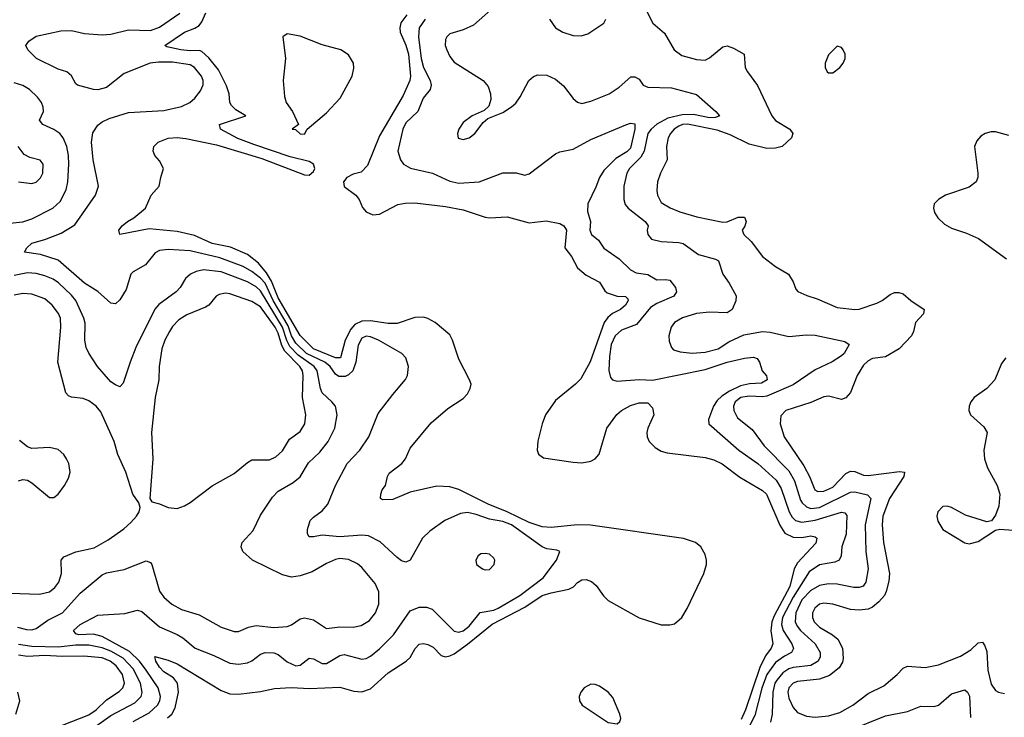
# Model space of a CAD drawing. Header units: inches. Extents: x 1173000 to 1307049, y 522583 to 678455.
# Tile 73 of 256: x 1193695 to 1198169, y 556575 to 559747. Entities that reach past the tile are written whole.
import ezdxf

# ---------------------------------------------------------------- set-up
doc = ezdxf.new("R2010")
doc.units = ezdxf.units.IN
doc.header["$MEASUREMENT"] = 0
doc.layers.add('B1595', color=7, linetype='Continuous')

msp = doc.modelspace()

# ---------------------------------------------------------------- linework, layer by layer
at = {"layer": 'B1595', "color": 5}
for points, elevation in [([(1195874.5, 559825.5), (1195757.1, 559722.9), (1195710, 559700.7), (1195650, 559683), (1195635.8, 559670), (1195630, 559657.2), (1195629.2, 559630), (1195635.5, 559610), (1195650, 559579.5), (1195670, 559553.7), (1195801.3, 559470), (1195823.4, 559443.4), (1195835.3, 559410), (1195836.1, 559383.9), (1195826.4, 559353.6), (1195806.2, 559333.8), (1195751.3, 559310), (1195710, 559279.3), (1195690.6, 559250), (1195684.9, 559230), (1195688.3, 559208.3), (1195710, 559202), (1195737.2, 559210), (1195762.7, 559230), (1195800.7, 559279.3), (1195822, 559298), (1195890, 559324.9), (1195930, 559350.5), (1195950, 559368), (1195970, 559396.3), (1196009.1, 559470.9), (1196030, 559489.1), (1196050, 559496.5), (1196090, 559494.7), (1196130, 559477.3), (1196166.2, 559446.2), (1196210, 559388.7), (1196230, 559371.8), (1196250, 559366.7), (1196290, 559376.9), (1196373.6, 559410), (1196419.6, 559440.4), (1196472.5, 559487.5), (1196490, 559487.7), (1196510, 559477.3), (1196528, 559450), (1196550, 559440.3), (1196657.4, 559437.4), (1196770, 559407.8), (1196859.2, 559330), (1196874.9, 559310), (1196857.4, 559302.6), (1196830, 559300.4), (1196756.3, 559316.3), (1196705.8, 559314.2), (1196640.1, 559299.9), (1196590, 559271.9), (1196565, 559250), (1196550.1, 559230), (1196532.6, 559150), (1196517.2, 559122.8), (1196466.8, 559070), (1196454.8, 559050), (1196440.4, 558990), (1196441.1, 558930), (1196446.4, 558906.4), (1196460.2, 558890), (1196537.3, 558830), (1196551.6, 558810), (1196546, 558790), (1196548.9, 558770), (1196566.7, 558750), (1196610, 558738.6), (1196690, 558734.4), (1196709.6, 558729.6), (1196779.4, 558679.4), (1196857.7, 558657.7), (1196870, 558650.4), (1196890.2, 558590.2), (1196919.6, 558550), (1196951.3, 558491.3), (1196950, 558469), (1196933.4, 558430), (1196910, 558414), (1196830, 558417.7), (1196770, 558411.3), (1196707.7, 558392.3), (1196670.2, 558370), (1196655, 558350), (1196644.9, 558310), (1196646.2, 558286.2), (1196656.9, 558256.9), (1196666.8, 558246.8), (1196696.8, 558236.8), (1196751.7, 558231.7), (1196810, 558235.2), (1196869.3, 558250.7), (1196917.6, 558282.5), (1196986.3, 558313.7), (1197070, 558328.9), (1197105.8, 558325.8), (1197190, 558306.3), (1197270, 558315.1), (1197310, 558313.3), (1197444.1, 558284.1), (1197464.9, 558270), (1197442.3, 558230), (1197430, 558219.6), (1197387.8, 558192.2), (1197310, 558155.4), (1197210, 558087), (1197090, 558035.9), (1197070, 558032.4), (1197010, 558035.7), (1196972.6, 558030), (1196946, 558010), (1196938.5, 557990), (1196939.8, 557970), (1196957.3, 557937.3), (1197023.7, 557883.7), (1197078.4, 557810), (1197190, 557695.4), (1197215.5, 557650), (1197243.3, 557563.3), (1197250.6, 557550), (1197270, 557531.9), (1197290, 557525.4), (1197330, 557528.8), (1197470, 557598.5), (1197490, 557599.9), (1197547.7, 557587.7), (1197562.8, 557570), (1197537.3, 557450), (1197539.4, 557330), (1197550.1, 557250), (1197539.8, 557190), (1197528.4, 557171.6), (1197510, 557165), (1197485.1, 557165.1), (1197410, 557181.2), (1197370, 557181.8), (1197330, 557174.6), (1197290, 557152.6), (1197250, 557109.4), (1197222.4, 557050), (1197219.3, 557010), (1197227.7, 556990), (1197243.6, 556970), (1197310.1, 556910), (1197332.3, 556870), (1197332.5, 556850), (1197323, 556830), (1197290, 556810.8), (1197210, 556802.1), (1197190, 556795.9), (1197162.7, 556777.3), (1197135.1, 556744.9), (1197127.2, 556730), (1197117.8, 556690), (1197113.9, 556590), (1197106.2, 556553.8)], 760), ([(1196531.2, 559811.2), (1196571.9, 559731.9), (1196625.4, 559685.4), (1196669.1, 559610), (1196703.9, 559583.9), (1196770, 559565.7), (1196810, 559563.9), (1196830, 559574), (1196890, 559623.2), (1196910, 559627.6), (1196938.2, 559618.2), (1196986.8, 559590), (1196992.4, 559530), (1197002, 559510), (1197047.6, 559447.6), (1197113.1, 559310), (1197130, 559289.1), (1197194.9, 559250), (1197208.7, 559230), (1197202.6, 559210), (1197159.3, 559170), (1197130, 559162.7), (1197090, 559161.8), (1197010, 559181.7), (1196923.8, 559223.8), (1196864.8, 559244.8), (1196730, 559272.7), (1196707.2, 559270), (1196690, 559262.4), (1196669.5, 559250), (1196652.1, 559230), (1196642.1, 559210), (1196634.7, 559170), (1196637.6, 559110), (1196607.2, 559050), (1196593.6, 559010), (1196590.2, 558970), (1196593.2, 558950), (1196610, 558916.5), (1196651.1, 558891.1), (1196694.3, 558874.2), (1196771.5, 558851.5), (1196890, 558826.9), (1196910, 558827.6), (1196959.3, 558850), (1196988.9, 558848.9), (1196996.9, 558830), (1196990.8, 558809.2), (1196978.3, 558790), (1196985.8, 558770), (1197018.8, 558738.8), (1197070.1, 558670.1), (1197130, 558625.4), (1197188.4, 558590), (1197210, 558554.8), (1197221.4, 558521.4), (1197231.5, 558511.6), (1197272.5, 558492.5), (1197318.6, 558478.6), (1197410, 558438.6), (1197490, 558429.3), (1197510, 558431.1), (1197590, 558458.3), (1197613.7, 558470), (1197650, 558498), (1197670, 558507.1), (1197690, 558507.1), (1197710, 558500.3), (1197744.6, 558470), (1197804.9, 558430), (1197802, 558410), (1197766.5, 558370), (1197756.9, 558330), (1197747.2, 558310), (1197691.7, 558250), (1197630, 558215), (1197570, 558206.8), (1197550, 558196), (1197530, 558176.5), (1197500.9, 558130), (1197470, 558051.5), (1197450, 558028.3), (1197430, 558021.1), (1197370, 558034.8), (1197350, 558032.7), (1197290, 558006), (1197176.5, 557970), (1197154.6, 557945.4), (1197150.2, 557909.8), (1197169.5, 557850), (1197258.3, 557718.3), (1197284.4, 557670), (1197309, 557610), (1197322.3, 557602.3), (1197350, 557603.3), (1197390, 557622.5), (1197450, 557684.4), (1197470, 557694.3), (1197490, 557692.6), (1197530, 557676.9), (1197550, 557675), (1197693.6, 557693.6), (1197716.5, 557690), (1197713.3, 557670), (1197647.7, 557570), (1197617.7, 557490), (1197614.7, 557450), (1197621, 557370), (1197647.4, 557230), (1197644.8, 557195.2), (1197632.6, 557147.4), (1197624.3, 557130), (1197599.7, 557100.3), (1197570, 557075.8), (1197550, 557067.5), (1197510, 557063.2), (1197470, 557065), (1197390, 557090.4), (1197350, 557094.8), (1197329.7, 557090.3), (1197307.9, 557072.1), (1197298.1, 557050), (1197297.4, 557030), (1197305.1, 557010), (1197330, 556985.9), (1197389.3, 556950), (1197412.4, 556930), (1197434.4, 556890), (1197437.7, 556842.3), (1197433.8, 556826.2), (1197419.1, 556800.9), (1197374.8, 556765.2), (1197330, 556748.8), (1197230, 556737.6), (1197209.5, 556730), (1197190.1, 556710), (1197185.3, 556690), (1197190, 556663.1), (1197210, 556619.6), (1197230, 556597.2), (1197270, 556580.1), (1197310, 556576.3), (1197370, 556582.2), (1197422.7, 556597.3), (1197481.7, 556630), (1197550, 556684.3), (1197622, 556718), (1197683.1, 556770), (1197710, 556798.9), (1197730, 556807.6), (1197810, 556802), (1197870, 556814.6), (1197970, 556854), (1198017.7, 556882.3), (1198050, 556913.8), (1198070, 556917), (1198081, 556901), (1198090, 556874.8), (1198094.3, 556790), (1198110, 556726.4), (1198130, 556697.4), (1198143, 556690), (1198170, 556683.6)], 780), ([(1194210, 556556.7), (1194284.1, 556595.9), (1194321.8, 556630), (1194331.6, 556650), (1194334.9, 556670), (1194323.6, 556710), (1194270, 556790), (1194239.2, 556830), (1194194.4, 556874.4), (1194070, 556942.8), (1194030, 556953.3), (1193963.7, 556950), (1193950, 556955.3), (1193940.2, 556970), (1193970, 556997.8), (1194050, 557039.6), (1194173, 557047), (1194230, 557062.8), (1194250, 557057.2), (1194330, 556987.1), (1194410, 556952.7), (1194436.4, 556936.4), (1194491.8, 556890), (1194576.6, 556856.6), (1194650, 556820.9), (1194690, 556816.8), (1194730, 556823.2), (1194750, 556831.7), (1194790, 556862.2), (1194810.5, 556869.5), (1194850, 556868.2), (1194870, 556860.5), (1194910, 556828.3), (1194950, 556809.5), (1194970, 556812.9), (1195010, 556844.7), (1195030, 556840.6), (1195070, 556820.1), (1195090, 556820.4), (1195150, 556856.6), (1195170, 556860.9), (1195250, 556839.7), (1195270, 556842.2), (1195290, 556853), (1195330, 556886.2), (1195393.3, 556950), (1195470, 557058.9), (1195510, 557075.8), (1195543.8, 557076.2), (1195570, 557067.3), (1195670, 556966.7), (1195690, 556962.8), (1195710, 556968.5), (1195737.4, 556990), (1195787.9, 557052.1), (1195850, 557062.8), (1195870, 557071), (1195967.7, 557130), (1196073.6, 557210), (1196134.8, 557290), (1196148.9, 557328.9), (1196135.6, 557335.6), (1196090, 557341.5), (1196070, 557350.7), (1195930, 557450.5), (1195890, 557465.2), (1195830, 557475.9), (1195770, 557498.2), (1195730, 557506.4), (1195698, 557502), (1195626.4, 557470), (1195558.7, 557421.3), (1195524.9, 557390), (1195470, 557289.5), (1195450, 557280.7), (1195430, 557286.3), (1195410, 557302), (1195333, 557373), (1195280.5, 557400.5), (1195250, 557403.6), (1195150, 557396.1), (1195070, 557403.2), (1195030, 557395.3), (1195010, 557396.2), (1195002.7, 557410), (1195003.5, 557430), (1195015.6, 557470), (1195030, 557486), (1195070, 557514), (1195095.3, 557544.7), (1195130.8, 557630), (1195183.7, 557730), (1195240.3, 557790), (1195281.8, 557850), (1195323.6, 557956.4), (1195390, 558043.7), (1195448.7, 558111.3), (1195457.4, 558130), (1195461.7, 558170), (1195449.8, 558209.8), (1195431.5, 558230), (1195326, 558290), (1195290, 558305.7), (1195270, 558308.2), (1195250, 558298.8), (1195232.9, 558267.1), (1195223.1, 558190), (1195208.8, 558151.2), (1195190, 558132.5), (1195174.8, 558125.2), (1195145.1, 558125.1), (1195130, 558134.9), (1195105.5, 558170), (1195081.2, 558190), (1194997.9, 558230), (1194950, 558277.1), (1194930.3, 558310), (1194914.6, 558354.6), (1194846.7, 558470), (1194810, 558549.6), (1194790, 558572.7), (1194750, 558602.6), (1194710, 558625.1), (1194604.1, 558664.1), (1194470, 558696.3), (1194370, 558702.2), (1194330, 558698.4), (1194310, 558687.3), (1194267.1, 558632.9), (1194210, 558601), (1194199.4, 558590), (1194179, 558521), (1194150, 558474), (1194130, 558455.1), (1194110, 558458.3), (1194050, 558510.9), (1193990, 558549.1), (1193870, 558654.4), (1193790, 558679.3), (1193717, 558690), (1193726.8, 558710), (1193750, 558731.7), (1193810, 558747.8), (1193883.6, 558776.4), (1193945.8, 558814.2), (1194038.9, 558950), (1194053.1, 558990), (1194029.3, 559110), (1194020.9, 559190), (1194027.5, 559232.5), (1194050, 559267.2), (1194070, 559282.8), (1194102.3, 559297.7), (1194190, 559324.7), (1194350, 559335), (1194430, 559352.1), (1194468.2, 559370), (1194491.4, 559390), (1194517, 559423), (1194529.3, 559450.7), (1194528.7, 559470), (1194521.1, 559490), (1194490, 559529.9), (1194470, 559541.5), (1194390, 559554), (1194325.7, 559554.3), (1194288.7, 559550), (1194170, 559503.2), (1194090, 559439.3), (1194050, 559427.6), (1194029.8, 559429.8), (1193958, 559450), (1193950, 559456.2), (1193930, 559491.5), (1193910, 559509.7), (1193870, 559521.7), (1193771.8, 559570), (1193732.7, 559610), (1193723.7, 559630), (1193725.8, 559634.2), (1193737.2, 559650), (1193770, 559672.7), (1193882.8, 559697.2), (1193930, 559698.5), (1193990, 559685), (1194070, 559677.7), (1194110, 559681.1), (1194190, 559700.8), (1194290, 559698.4), (1194330, 559713.2), (1194422.4, 559777.6)], 740), ([(1194367.1, 556572.9), (1194386.8, 556590), (1194401.7, 556618.3), (1194417, 556690), (1194412.1, 556730), (1194394.7, 556754.7), (1194350, 556781.7), (1194330, 556802.7), (1194313.3, 556830), (1194308.8, 556851.2), (1194370, 556835.1), (1194410, 556818.1), (1194610, 556697.1), (1194650, 556682), (1194690, 556680.9), (1194790, 556692.6), (1194852.9, 556707.1), (1194928.3, 556711.7), (1195013.9, 556706.1), (1195150, 556712.3), (1195213.9, 556693.9), (1195250, 556690.6), (1195290, 556704.9), (1195370, 556778.3), (1195451, 556830), (1195470, 556847.9), (1195492.4, 556887.6), (1195510, 556907.5), (1195530, 556911.5), (1195550, 556906.4), (1195574, 556894), (1195610, 556857), (1195630, 556850.5), (1195650, 556854.3), (1195670, 556863.7), (1195730, 556907.5), (1195841.8, 556998.3), (1195990, 557076.9), (1196070, 557129.5), (1196110, 557142.1), (1196190, 557157.4), (1196211.4, 557168.6), (1196230, 557188.4), (1196250, 557200.9), (1196270, 557201.6), (1196293.1, 557193.1), (1196314.5, 557174.5), (1196348.2, 557128.2), (1196370, 557106.7), (1196510, 557028.3), (1196610, 556996.5), (1196650, 556996), (1196670, 557001.1), (1196704.7, 557030), (1196728.3, 557070), (1196804.7, 557230), (1196815.6, 557270), (1196816, 557290), (1196810, 557316), (1196790.9, 557350), (1196766.6, 557370), (1196711.1, 557388.9), (1196289.7, 557449.7), (1196229.9, 557450), (1196110, 557438.6), (1196070, 557441.7), (1196010, 557461), (1195910, 557510.4), (1195824.4, 557544.4), (1195690, 557611.7), (1195650, 557623.8), (1195590, 557625.7), (1195470, 557599), (1195390, 557566.5), (1195344.3, 557564.3), (1195334.7, 557570), (1195336.2, 557590), (1195341.8, 557610), (1195356.8, 557630), (1195366, 557670), (1195374.5, 557685.4), (1195431.2, 557728.8), (1195447.6, 557750), (1195470, 557799.5), (1195565.4, 557914.6), (1195640.9, 557979.1), (1195710, 558025.3), (1195730, 558046), (1195742.7, 558070), (1195746, 558090), (1195738.7, 558110), (1195690, 558203.5), (1195661.8, 558290), (1195650, 558313.7), (1195583.5, 558370), (1195550, 558389.2), (1195530, 558394.9), (1195490, 558393.5), (1195410, 558366.5), (1195370, 558366.2), (1195290, 558378.3), (1195250, 558376.6), (1195218.4, 558361.6), (1195199.2, 558340.8), (1195174, 558290), (1195153.4, 558210), (1195130, 558210), (1195029.9, 558250), (1194970, 558311), (1194870, 558482.6), (1194838.7, 558558.7), (1194816.4, 558596.4), (1194779.6, 558639.6), (1194730, 558680.1), (1194653.2, 558713.2), (1194570, 558729.1), (1194490, 558765.6), (1194410, 558784.7), (1194283.5, 558796.5), (1194149.6, 558770), (1194145.3, 558790), (1194160.3, 558810), (1194185.1, 558830), (1194214.3, 558845.7), (1194266.3, 558890), (1194292.3, 558950), (1194329.2, 558990), (1194336, 559030), (1194349.3, 559070), (1194330, 559105.2), (1194309.4, 559130), (1194301.2, 559150), (1194304, 559170), (1194324, 559190), (1194370, 559208.5), (1194410, 559211.5), (1194450, 559207.6), (1194590, 559178.5), (1194795.4, 559115.4), (1194990, 559041.9), (1195010, 559040.8), (1195030, 559057.5), (1195035.6, 559070), (1195030.4, 559090), (1195010, 559102.9), (1194924.3, 559124.3), (1194759.2, 559179.2), (1194687.1, 559207.1), (1194607, 559250), (1194602.7, 559270), (1194722, 559310), (1194677.7, 559337.7), (1194657.2, 559357.2), (1194650.5, 559370.5), (1194646.9, 559410), (1194634.2, 559445.8), (1194598.8, 559518.8), (1194553.9, 559573.9), (1194522.8, 559602.8), (1194510, 559607.8), (1194470, 559605.1), (1194427.6, 559610), (1194363.5, 559623.5), (1194354.3, 559630), (1194444.2, 559690), (1194491.7, 559708.3), (1194510, 559720.9), (1194522.7, 559737.3), (1194541.7, 559778.3)], 720), ([(1195454.8, 559770), (1195427.7, 559732.3), (1195421.8, 559710), (1195424.5, 559690), (1195450, 559631), (1195461.3, 559590), (1195471.1, 559490), (1195467.4, 559470), (1195438, 559402), (1195330, 559219.4), (1195275.6, 559084.4), (1195246.2, 559053.8), (1195210, 559045), (1195181, 559030), (1195167, 559010), (1195170, 558988.1), (1195222.2, 558950), (1195237.6, 558930), (1195253.2, 558893.2), (1195270, 558874), (1195300.2, 558860.2), (1195330, 558863.5), (1195413.7, 558906.3), (1195446.7, 558913.3), (1195490, 558915), (1195630, 558897.4), (1195710, 558882.2), (1195810, 558849), (1195830, 558846.4), (1195910, 558851.1), (1196010, 558823.9), (1196086.8, 558833.2), (1196150, 558821.1), (1196167.8, 558810), (1196180.1, 558790), (1196172.4, 558710), (1196202.6, 558670), (1196230, 558619.4), (1196270, 558585.5), (1196330, 558554.4), (1196354.1, 558514.1), (1196365, 558505), (1196410, 558490.6), (1196448.5, 558488.5), (1196458.7, 558478.7), (1196460.6, 558470), (1196447.5, 558450), (1196424.8, 558430), (1196388.6, 558411.4), (1196367.2, 558392.8), (1196351.2, 558370), (1196287.6, 558192.4), (1196244.9, 558115.1), (1196221.5, 558090), (1196130, 558015.1), (1196084, 557950), (1196068.8, 557910), (1196050.2, 557830.2), (1196046.4, 557790), (1196052.4, 557772.4), (1196075.9, 557755.9), (1196210, 557735.2), (1196250, 557732.9), (1196290, 557740.2), (1196310, 557750.3), (1196327.8, 557772.2), (1196363, 557890), (1196408.2, 557951.8), (1196429.9, 557970.1), (1196470, 557992.6), (1196510, 558004.6), (1196550, 558004.8), (1196570, 557983.2), (1196576.3, 557950), (1196550.1, 557890), (1196545.1, 557870), (1196547.1, 557850), (1196555, 557830), (1196582.1, 557802.1), (1196610, 557785.4), (1196637.4, 557777.4), (1196810, 557757.1), (1196850, 557746.2), (1196887.7, 557727.7), (1196967.5, 557667.5), (1197070, 557606.6), (1197088.2, 557590), (1197149, 557449), (1197172.7, 557412.7), (1197210, 557394.9), (1197250, 557393.3), (1197290, 557400.1), (1197310, 557396.3), (1197318, 557390), (1197312.4, 557367.6), (1197230, 557277.4), (1197214.6, 557250), (1197194.1, 557170), (1197123.3, 557036.7), (1197113.4, 557010), (1197108.5, 556968.5), (1197117.5, 556910), (1197110.5, 556890), (1197084.7, 556855.3), (1197058.2, 556801.8), (1196993.7, 556610), (1196974, 556566)], 720), ([(1195538.4, 559750), (1195511.1, 559710), (1195506.8, 559670), (1195518.9, 559570), (1195529.5, 559529.5), (1195560.6, 559470), (1195565.6, 559450), (1195560.2, 559430), (1195529.3, 559390), (1195503.9, 559330), (1195450, 559277.8), (1195435.9, 559250), (1195413, 559150), (1195424.9, 559110), (1195439.5, 559090), (1195471.7, 559071.7), (1195570.6, 559050), (1195650, 559012.5), (1195690, 559003.5), (1195783.7, 559010), (1195890, 559051), (1195951.2, 559051.2), (1195990, 559040.5), (1196010, 559046), (1196130, 559137.1), (1196150, 559145.9), (1196210, 559159), (1196290, 559202.9), (1196450, 559269), (1196470, 559276), (1196490, 559273.4), (1196490.1, 559250.1), (1196470, 559162.6), (1196454.1, 559145.9), (1196404, 559116), (1196350, 559060.8), (1196329.8, 559030), (1196313.9, 558986.1), (1196276.3, 558910), (1196275, 558875), (1196288.9, 558830), (1196286, 558790), (1196294, 558770), (1196324.6, 558744.6), (1196350, 558708.9), (1196419.7, 558659.7), (1196470, 558609.2), (1196496.3, 558596.3), (1196550, 558589.3), (1196590, 558564.7), (1196630, 558566.4), (1196650, 558562.3), (1196675.2, 558530), (1196679.2, 558510), (1196667.7, 558490), (1196590, 558456.9), (1196561.2, 558438.8), (1196497.9, 558362.1), (1196430, 558335.8), (1196400.7, 558310), (1196382.8, 558270), (1196375.2, 558215.2), (1196372.2, 558152.2), (1196380.5, 558120.5), (1196389.3, 558109.3), (1196410, 558103.2), (1196510, 558111.6), (1196570, 558107.7), (1196810, 558157.1), (1196910, 558189.7), (1196988.2, 558208.2), (1197030, 558212.8), (1197046.7, 558206.7), (1197056.4, 558190), (1197068.4, 558150), (1197088.4, 558128.4), (1197091.2, 558110), (1197066, 558094), (1197011.2, 558091.2), (1196970, 558082.3), (1196921.3, 558058.7), (1196885.2, 558034.8), (1196864.7, 558015.3), (1196848.5, 557990), (1196824.6, 557930), (1196826.4, 557910), (1196963.5, 557790), (1197050, 557730.1), (1197133.4, 557653.4), (1197155.4, 557615.4), (1197191.5, 557510), (1197205, 557485), (1197220.5, 557470), (1197250, 557462.7), (1197310, 557472.5), (1197428.9, 557508.9), (1197445.4, 557505.4), (1197453.4, 557493.4), (1197451.3, 557408.7), (1197430.7, 557350), (1197427.5, 557310), (1197418.8, 557290), (1197398.9, 557281.1), (1197330, 557268), (1197282.9, 557237.1), (1197210, 557121.5), (1197161.5, 557030), (1197157.3, 556997.3), (1197164.2, 556970), (1197203.9, 556910), (1197212, 556887.9), (1197203, 556870), (1197170, 556853.5), (1197130, 556824), (1197090, 556770.8), (1197067.4, 556707.4), (1197036.2, 556583.8), (1196958.1, 556430)], 740), ([(1196102.6, 559750), (1196130, 559710.4), (1196164, 559690), (1196210, 559674.9), (1196246.5, 559673.5), (1196276.6, 559683.4), (1196350, 559730.8), (1196358.7, 559750)], 780), ([(1193650, 558822.2), (1193710, 558827.6), (1193750, 558841.6), (1193845.4, 558890), (1193879.5, 558920.5), (1193906.4, 558973.6), (1193913.8, 559010), (1193918.9, 559090), (1193917.5, 559130), (1193909.9, 559169.9), (1193892.3, 559210), (1193876.8, 559230), (1193850, 559247.6), (1193800.5, 559270), (1193785.4, 559290), (1193803.1, 559330), (1193802, 559350), (1193793.8, 559370), (1193775.4, 559395.4), (1193740.4, 559430), (1193710, 559448), (1193670, 559459.4)], 760), ([(1198190, 559221), (1198130, 559237.4), (1198110, 559238), (1198082.8, 559230), (1198062.6, 559217.4), (1198043.9, 559196.1), (1198033.4, 559170), (1198049.2, 559050), (1198049.1, 559030), (1198041.1, 559010), (1198010, 558985.4), (1197902, 558950), (1197870.4, 558930), (1197850.4, 558910), (1197847.6, 558890), (1197851.5, 558870), (1197866.8, 558846.8), (1197898, 558818), (1197930, 558799.8), (1197996.9, 558776.9), (1198051.7, 558751.7), (1198179.2, 558659.2)], 820), ([(1193690, 559010.6), (1193750, 559002.3), (1193770, 559009), (1193790, 559028.5), (1193799.7, 559050), (1193801.6, 559090), (1193787.8, 559107.8), (1193741.3, 559121.3), (1193714.9, 559134.9), (1193687.8, 559170)], 780), ([(1193685.1, 556985.1), (1193725.3, 556974.7), (1193750, 556973.4), (1193770, 556979.2), (1193822.9, 557017.1), (1193890, 557050.2), (1193970, 557140.6), (1194070, 557223.2), (1194090, 557231.8), (1194170, 557247.2), (1194270, 557287.1), (1194290, 557279), (1194296.3, 557270), (1194330, 557148.9), (1194350, 557121.8), (1194386.7, 557090), (1194430, 557066.1), (1194510, 557040.9), (1194610, 556985), (1194670, 556965.5), (1194690, 556966.3), (1194735, 556985), (1194770, 556992.2), (1194850, 556983.5), (1194910, 556988.4), (1194930, 556995.5), (1194970, 557023.2), (1194990, 557028), (1195030, 557018), (1195090, 556979.7), (1195150, 556986.5), (1195210, 556985.9), (1195247.3, 556992.7), (1195284, 557016), (1195312.6, 557050), (1195326.8, 557090), (1195326.4, 557146.4), (1195310, 557183.5), (1195250, 557256.4), (1195230, 557273.8), (1195190, 557293.6), (1195150, 557296.8), (1195130, 557293.2), (1195090, 557275.5), (1195023.5, 557236.5), (1194970, 557218), (1194930, 557213.1), (1194890, 557223.9), (1194752.7, 557290), (1194709.6, 557330), (1194702, 557350), (1194706.6, 557370), (1194755.8, 557424.2), (1194790, 557494), (1194843.2, 557576.8), (1194870, 557603.8), (1194937.4, 557642.6), (1194970, 557669.2), (1195007.2, 557732.8), (1195059.1, 557780.9), (1195096.5, 557830), (1195127, 557890), (1195138.2, 557950), (1195129.8, 557990), (1195114, 558010), (1195069.3, 558050), (1195061.7, 558070), (1195046.8, 558150), (1195033.6, 558170), (1194961.3, 558221.3), (1194922.1, 558262.1), (1194908.4, 558288.4), (1194888.7, 558350), (1194790, 558514.7), (1194770, 558533.3), (1194730, 558554.7), (1194610, 558601.1), (1194529.7, 558610.3), (1194497.6, 558602.4), (1194471.5, 558590), (1194449, 558571), (1194425, 558530), (1194406.5, 558510), (1194327.1, 558452.9), (1194308.6, 558431.4), (1194223.5, 558256.5), (1194196.6, 558190), (1194165.8, 558094.2), (1194150, 558078.7), (1194130, 558086.4), (1194110, 558100.3), (1194048.4, 558170), (1194010, 558231.3), (1193997.5, 558257.5), (1193990.6, 558290), (1193992.1, 558367.9), (1193986.9, 558390), (1193949.9, 558470), (1193930, 558495), (1193871.3, 558551.3), (1193847.2, 558567.2), (1193810, 558582.8), (1193770, 558593.4), (1193730, 558596.1), (1193670, 558584.9)], 760), ([(1193650, 557140.1), (1193784.8, 557135.2), (1193830, 557146.4), (1193855, 557165), (1193873.7, 557190), (1193885.1, 557230), (1193883.7, 557290), (1193895.6, 557304.4), (1193950, 557327.9), (1194033.7, 557346.3), (1194097.8, 557382.2), (1194168.2, 557431.8), (1194199.4, 557460.6), (1194226, 557490), (1194238, 557510), (1194242.7, 557530), (1194237.2, 557550), (1194209.7, 557590), (1194177.2, 557690), (1194141.5, 557770), (1194124.7, 557830), (1194064.2, 557964.2), (1194043.1, 557990), (1194010, 558014.5), (1193984.2, 558024.2), (1193930, 558030.7), (1193916.9, 558036.9), (1193904.8, 558050), (1193868.7, 558190), (1193882.1, 558350), (1193879.9, 558390), (1193871.6, 558411.6), (1193842.4, 558450), (1193810, 558477.4), (1193750, 558499.9), (1193710, 558502.5), (1193670, 558494)], 780), ([(1198176.3, 558210), (1198156, 558184), (1198126.7, 558110), (1198090.4, 558070), (1198031.8, 558030), (1198017.3, 558010), (1198010.2, 557990), (1198008.9, 557970), (1198016.5, 557950), (1198076.7, 557896.7), (1198091, 557870), (1198075.8, 557790), (1198078.9, 557750), (1198092.3, 557710), (1198137.3, 557630), (1198149.1, 557590), (1198144.2, 557535.8), (1198130, 557494), (1198110.9, 557469.1), (1198090, 557464), (1197993.8, 557493.8), (1197930, 557529.8), (1197910, 557535), (1197890, 557533.5), (1197866.8, 557510), (1197863.5, 557490), (1197866.7, 557466.7), (1197890, 557428.9), (1197990, 557368), (1198010, 557363.8), (1198050, 557374.9), (1198130, 557426), (1198149, 557431), (1198270, 557421.5)], 820), ([(1193690, 557651.3), (1193710, 557656.9), (1193730, 557653.8), (1193750, 557641.5), (1193830, 557574.6), (1193850, 557574.6), (1193870, 557590.3), (1193898.9, 557630), (1193917, 557663), (1193924.2, 557690), (1193918, 557730), (1193908.3, 557750), (1193896, 557770), (1193870, 557792.5), (1193830, 557802), (1193750, 557797.4), (1193730, 557805.6), (1193694.6, 557834.6)], 820), ([(1194010, 556513.1), (1194110, 556583.7), (1194218.4, 556641.6), (1194246.5, 556670), (1194251.4, 556688.6), (1194244.1, 556730), (1194210, 556795.7), (1194164.7, 556844.7), (1194110, 556876.6), (1194070, 556891.8), (1194010, 556903), (1193950, 556904.1), (1193870, 556893.7), (1193750, 556897.5), (1193690, 556906.1)], 760), ([(1193890, 556539.3), (1194010, 556587), (1194042.7, 556610), (1194090, 556654.4), (1194147.8, 556692.2), (1194163.6, 556710), (1194170.8, 556730), (1194162.5, 556770), (1194133.7, 556810), (1194106.6, 556830), (1194070, 556845.4), (1193986.2, 556853.8), (1193888.6, 556851.4), (1193810, 556855.8), (1193730, 556851.8), (1193690, 556858.1)], 780), ([(1197464.4, 556515.6), (1197630, 556582.1), (1197730, 556602), (1197790, 556626), (1197850, 556624.2), (1197870, 556631.3), (1197930, 556682.6), (1197990, 556700.2), (1198002.2, 556690), (1198011.1, 556671.1), (1198015.3, 556575.3)], 760), ([(1193677, 556590), (1193695.1, 556650), (1193686.6, 556690)], 820)]:
    msp.add_lwpolyline(points, dxfattribs=dict(at, elevation=elevation))
for points, elevation in [([(1194910, 559682.8), (1194890.2, 559669.8), (1194902.7, 559570), (1194892.4, 559470), (1194897.7, 559397.7), (1194906.5, 559370), (1194934.6, 559330), (1194962, 559270), (1194934, 559250), (1194948.1, 559248.1), (1194970, 559228.2), (1194990, 559226.8), (1195002, 559250), (1195090, 559323.1), (1195151.6, 559390), (1195205.5, 559490), (1195213, 559527.1), (1195211.8, 559550), (1195190, 559587.9), (1195154, 559610), (1195070, 559633.1), (1194970, 559672.1)], 720), ([(1197410, 559626.6), (1197370, 559587), (1197355.6, 559550), (1197354.9, 559530), (1197364.9, 559510), (1197370, 559505.7), (1197390, 559505.7), (1197421.3, 559530), (1197437.4, 559550), (1197446, 559570), (1197446, 559590), (1197437.6, 559610), (1197430, 559620.9)], 820), ([(1194630, 558503.7), (1194601.8, 558498.2), (1194587.9, 558490), (1194554.7, 558450), (1194540.1, 558439.9), (1194454.5, 558405.5), (1194417.9, 558382.1), (1194390, 558353), (1194375.4, 558330), (1194354.3, 558290), (1194341.2, 558250), (1194328.8, 558170), (1194328.1, 558110), (1194310.8, 558030), (1194294.4, 557870), (1194300.2, 557750), (1194286, 557570), (1194295.3, 557555.3), (1194330, 557546.7), (1194370, 557528.9), (1194410, 557524.4), (1194443.7, 557536.3), (1194470, 557552.6), (1194570, 557628), (1194670, 557684), (1194730, 557734.3), (1194750, 557745.5), (1194830, 557746), (1194859.8, 557759.8), (1194890, 557787.6), (1194920.6, 557839.4), (1194970, 557874.9), (1194990.6, 557910), (1194994.7, 557950), (1194980.4, 558030), (1194984, 558130), (1194979.8, 558150), (1194968.7, 558170), (1194900.4, 558240.4), (1194886.5, 558266.5), (1194870, 558321.3), (1194855.9, 558350), (1194790, 558442.2), (1194750, 558466.4), (1194650, 558500.8)], 780), ([(1195810, 557320.9), (1195790, 557318), (1195778.8, 557310), (1195767.7, 557290), (1195771, 557270), (1195798, 557250), (1195810, 557246), (1195830, 557248), (1195851.8, 557270), (1195854.5, 557290), (1195850, 557299), (1195830, 557317)], 760), ([(1196290, 556726.6), (1196259.5, 556710), (1196244.4, 556690), (1196237.3, 556670), (1196238.5, 556650), (1196251.4, 556630), (1196370, 556551.3), (1196410, 556546.5), (1196422.9, 556557.1), (1196426.8, 556570), (1196422.3, 556590), (1196390, 556665.2), (1196370, 556689.1), (1196330, 556717), (1196310, 556725.3)], 720)]:
    msp.add_lwpolyline(points, close=True, dxfattribs=dict(at, elevation=elevation))

doc.saveas('drawing.dxf')
